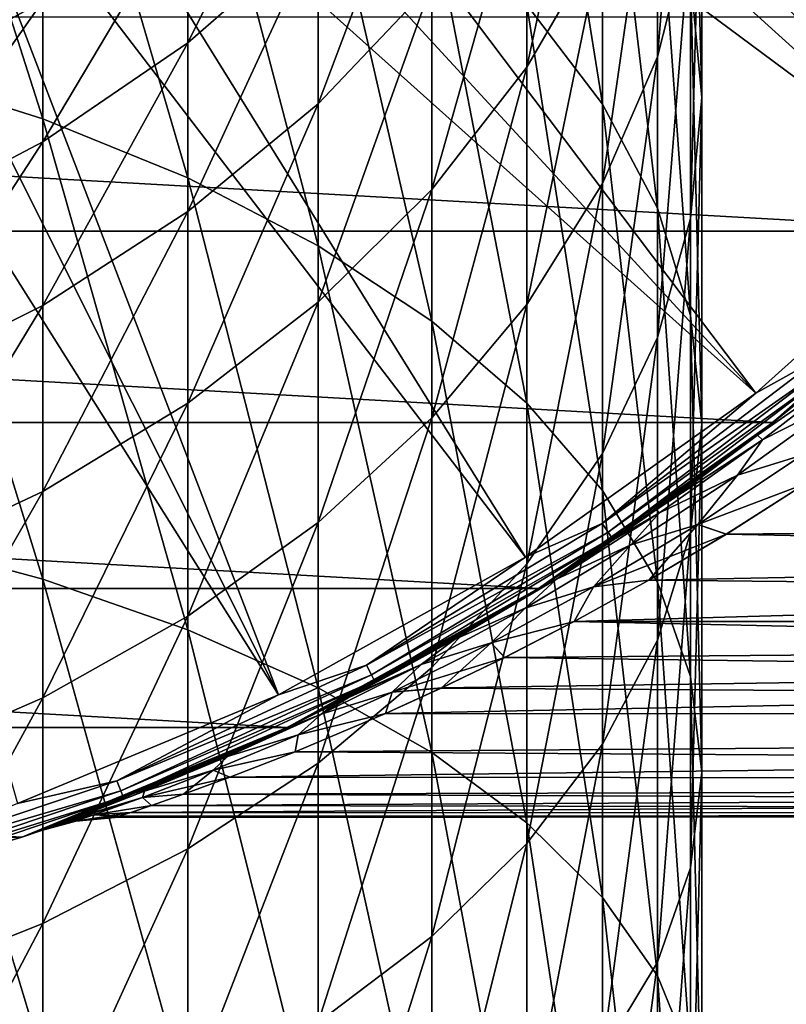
# Model space of a CAD drawing. Header units: metres. Extents: x -24 to 73, y -230 to 24.
# Tile 19 of 52: x 8 to 15, y -24 to -15. Entities that reach past the tile are written whole.
import ezdxf

# ---------------------------------------------------------------- set-up
doc = ezdxf.new("R2010")
doc.units = ezdxf.units.M
doc.layers.add('solid_SIDE_LEVER_10_541_032_SW0001', color=7, linetype='CONTINUOUS')

msp = doc.modelspace()

# ---------------------------------------------------------------- linework, layer by layer
at = {"layer": 'solid_SIDE_LEVER_10_541_032_SW0001'}
for points in [[(16.428753, -16.372509, 111.828827), (10.361411, -9.689532, 115.621635), (9.734344, -10.319324, 115.621635)], [(16.428753, -16.372509, 111.828827), (18.155056, -14.434572, 111.828827), (10.361411, -9.689532, 115.621635)], [(16.428753, -16.372509, 111.828827), (9.734344, -10.319324, 115.621635), (9.069071, -10.908613, 115.621635)], [(14.496749, -18.105448, 111.828827), (9.069071, -10.908613, 115.621635), (8.368203, -11.455089, 115.621635)], [(14.496749, -18.105448, 111.828827), (16.428753, -16.372509, 111.828827), (9.069071, -10.908613, 115.621635)], [(7.952907, -15.587172, 260.598511), (7.952907, -11.576892, 257.913391), (6.506124, -11.059708, 258.618713)], [(6.506124, -15.132041, 261.345367), (7.952907, -15.587172, 260.598511), (6.506124, -11.059708, 258.618713)], [(13.090227, -15.454433, 252.625397), (13.090227, -12.124815, 249.958008), (12.396384, -11.11045, 251.118942)], [(12.396384, -14.542804, 253.868622), (13.090227, -15.454433, 252.625397), (12.396384, -11.11045, 251.118942)], [(13.593185, -15.020057, 241.244385), (13.593185, -12.66292, 238.581436), (13.897924, -11.371826, 239.629456)], [(13.897924, -13.823073, 242.398727), (13.593185, -15.020057, 241.244385), (13.897924, -11.371826, 239.629456)], [(14.496749, -18.105448, 111.828827), (8.368203, -11.455089, 115.621635), (7.634492, -11.956606, 115.621635)], [(14, -15.391293, 246.219559), (14, -12.608378, 243.570145), (13.897924, -11.393682, 244.741562)], [(13.897924, -14.280957, 247.490326), (14, -15.391293, 246.219559), (13.897924, -11.393682, 244.741562)], [(9.283717, -16.129732, 259.708191), (9.283717, -12.193428, 257.072601), (7.952907, -11.576892, 257.913391)], [(7.952907, -15.587172, 260.598511), (9.283717, -16.129732, 259.708191), (7.952907, -11.576892, 257.913391)], [(12.396384, -15.113035, 236.592621), (12.396384, -13.152396, 233.954559), (13.090227, -11.87692, 234.820511)], [(13.090227, -13.916081, 237.564224), (12.396384, -15.113035, 236.592621), (13.090227, -11.87692, 234.820511)], [(12.383234, -19.611692, 111.828827), (7.634492, -11.956606, 115.621635), (6.870817, -12.411195, 115.621635)], [(12.383234, -19.611692, 111.828827), (14.496749, -18.105448, 111.828827), (7.634492, -11.956606, 115.621635)], [(10.479151, -16.751812, 258.687347), (10.479151, -12.900326, 256.108551), (9.283717, -12.193428, 257.072601)], [(9.283717, -16.129732, 259.708191), (10.479151, -16.751812, 258.687347), (9.283717, -12.193428, 257.072601)], [(13.593185, -16.408873, 251.323776), (13.593185, -13.186813, 248.742569), (13.090227, -12.124815, 249.958008)], [(13.090227, -15.454433, 252.625397), (13.593185, -16.408873, 251.323776), (13.090227, -12.124815, 249.958008)], [(10.114671, -20.872383, 111.828827), (6.870817, -12.411195, 115.621635), (6.080176, -12.817073, 115.621635)], [(10.114671, -20.872383, 111.828827), (12.383234, -19.611692, 111.828827), (6.870817, -12.411195, 115.621635)], [(9.283717, -14.889401, 229.215775), (9.283717, -13.558887, 226.585526), (10.479151, -12.470103, 227.079102)], [(10.479151, -13.846692, 229.80043), (9.283717, -14.889401, 229.215775), (10.479151, -12.470103, 227.079102)], [(13.897924, -16.501629, 244.948776), (13.897924, -13.823073, 242.398727), (14, -12.608378, 243.570145)], [(14, -15.391293, 246.219559), (13.897924, -16.501629, 244.948776), (14, -12.608378, 243.570145)], [(10.479151, -15.450416, 232.394394), (10.479151, -13.846692, 229.80043), (11.521774, -12.685901, 230.451279)], [(11.521774, -14.34938, 233.141907), (10.479151, -15.450416, 232.394394), (11.521774, -12.685901, 230.451279)], [(13.090227, -16.181871, 240.123962), (13.090227, -13.916081, 237.564224), (13.593185, -12.66292, 238.581436)], [(13.593185, -15.020057, 241.244385), (13.090227, -16.181871, 240.123962), (13.593185, -12.66292, 238.581436)], [(10.114671, -20.872383, 111.828827), (6.080176, -12.817073, 115.621635), (5.265671, -13.172646, 115.621635)], [(11.521774, -17.44434, 257.550934), (11.521774, -13.687276, 255.035355), (10.479151, -12.900326, 256.108551)], [(10.479151, -16.751812, 258.687347), (11.521774, -17.44434, 257.550934), (10.479151, -12.900326, 256.108551)], [(7.719465, -21.871737, 111.828827), (10.114671, -20.872383, 111.828827), (5.265671, -13.172646, 115.621635)], [(11.521774, -16.23633, 235.680817), (11.521774, -14.34938, 233.141907), (12.396384, -13.152396, 233.954559)], [(12.396384, -15.113035, 236.592621), (11.521774, -16.23633, 235.680817), (12.396384, -13.152396, 233.954559)], [(13.897924, -17.3922, 249.982758), (13.897924, -14.280957, 247.490326), (13.593185, -13.186813, 248.742569)], [(13.593185, -16.408873, 251.323776), (13.897924, -17.3922, 249.982758), (13.593185, -13.186813, 248.742569)], [(6.506124, -15.305078, 225.793945), (6.506124, -14.26496, 223.211639), (7.952907, -13.440475, 223.503479)], [(7.952907, -14.508494, 226.155045), (6.506124, -15.305078, 225.793945), (7.952907, -13.440475, 223.503479)], [(7.952907, -15.798823, 228.705856), (7.952907, -14.508494, 226.155045), (9.283717, -13.558887, 226.585526)], [(9.283717, -14.889401, 229.215775), (7.952907, -15.798823, 228.705856), (9.283717, -13.558887, 226.585526)], [(12.396384, -18.197218, 256.31546), (12.396384, -14.542804, 253.868622), (11.521774, -13.687276, 255.035355)], [(11.521774, -17.44434, 257.550934), (12.396384, -18.197218, 256.31546), (11.521774, -13.687276, 255.035355)], [(13.593185, -17.595772, 243.696548), (13.593185, -15.020057, 241.244385), (13.897924, -13.823073, 242.398727)], [(13.897924, -16.501629, 244.948776), (13.593185, -17.595772, 243.696548), (13.897924, -13.823073, 242.398727)], [(9.283717, -16.439447, 231.722916), (9.283717, -14.889401, 229.215775), (10.479151, -13.846692, 229.80043)], [(10.479151, -15.450416, 232.394394), (9.283717, -16.439447, 231.722916), (10.479151, -13.846692, 229.80043)], [(12.396384, -17.291576, 239.053802), (12.396384, -15.113035, 236.592621), (13.090227, -13.916081, 237.564224)], [(13.090227, -16.181871, 240.123962), (12.396384, -17.291576, 239.053802), (13.090227, -13.916081, 237.564224)], [(10.479151, -17.269581, 234.842102), (10.479151, -15.450416, 232.394394), (11.521774, -14.34938, 233.141907)], [(11.521774, -16.23633, 235.680817), (10.479151, -17.269581, 234.842102), (11.521774, -14.34938, 233.141907)], [(14, -18.390081, 248.621902), (14, -15.391293, 246.219559), (13.897924, -14.280957, 247.490326)], [(13.897924, -17.3922, 249.982758), (14, -18.390081, 248.621902), (13.897924, -14.280957, 247.490326)], [(6.506124, -16.561697, 228.278107), (6.506124, -15.305078, 225.793945), (7.952907, -14.508494, 226.155045)], [(7.952907, -15.798823, 228.705856), (6.506124, -16.561697, 228.278107), (7.952907, -14.508494, 226.155045)], [(13.090227, -18.999466, 254.998993), (13.090227, -15.454433, 252.625397), (12.396384, -14.542804, 253.868622)], [(12.396384, -18.197218, 256.31546), (13.090227, -18.999466, 254.998993), (12.396384, -14.542804, 253.868622)], [(16.616762, -16.617258), (-16.616758, -16.617262), (-18.37318, -14.651843)], [(18.37315, -14.65188), (16.616762, -16.617258), (-18.37318, -14.651843)], [(7.952907, -17.302055, 231.137283), (7.952907, -15.798823, 228.705856), (9.283717, -14.889401, 229.215775)], [(9.283717, -16.439447, 231.722916), (7.952907, -17.302055, 231.137283), (9.283717, -14.889401, 229.215775)], [(13.090227, -18.65777, 242.481094), (13.090227, -16.181871, 240.123962), (13.593185, -15.020057, 241.244385)], [(13.593185, -17.595772, 243.696548), (13.090227, -18.65777, 242.481094), (13.593185, -15.020057, 241.244385)], [(7.952907, -19.811895, 262.931732), (7.952907, -15.587172, 260.598511), (6.506124, -15.132041, 261.345367)], [(6.506124, -19.422138, 263.714691), (7.952907, -19.811895, 262.931732), (6.506124, -15.132041, 261.345367)], [(11.521774, -18.332991, 238.0495), (11.521774, -16.23633, 235.680817), (12.396384, -15.113035, 236.592621)], [(12.396384, -17.291576, 239.053802), (11.521774, -18.332991, 238.0495), (12.396384, -15.113035, 236.592621)], [(9.283717, -18.197725, 234.088699), (9.283717, -16.439447, 231.722916), (10.479151, -15.450416, 232.394394)], [(10.479151, -17.269581, 234.842102), (9.283717, -18.197725, 234.088699), (10.479151, -15.450416, 232.394394)], [(13.897924, -19.38796, 247.261047), (13.897924, -16.501629, 244.948776), (14, -15.391293, 246.219559)], [(14, -18.390081, 248.621902), (13.897924, -19.38796, 247.261047), (14, -15.391293, 246.219559)], [(13.593185, -19.839384, 253.620712), (13.593185, -16.408873, 251.323776), (13.090227, -15.454433, 252.625397)], [(13.090227, -18.999466, 254.998993), (13.593185, -19.839384, 253.620712), (13.090227, -15.454433, 252.625397)], [(9.283717, -20.276525, 261.998352), (9.283717, -16.129732, 259.708191), (7.952907, -15.587172, 260.598511)], [(7.952907, -19.811895, 262.931732), (9.283717, -20.276525, 261.998352), (7.952907, -15.587172, 260.598511)], [(6.506124, -18.025656, 230.646011), (6.506124, -16.561697, 228.278107), (7.952907, -15.798823, 228.705856)], [(7.952907, -17.302055, 231.137283), (6.506124, -18.025656, 230.646011), (7.952907, -15.798823, 228.705856)], [(10.479151, -20.809254, 260.928192), (10.479151, -16.751812, 258.687347), (9.283717, -16.129732, 259.708191)], [(9.283717, -20.276525, 261.998352), (10.479151, -20.809254, 260.928192), (9.283717, -16.129732, 259.708191)], [(10.479151, -19.290926, 237.125687), (10.479151, -17.269581, 234.842102), (11.521774, -16.23633, 235.680817)], [(11.521774, -18.332991, 238.0495), (10.479151, -19.290926, 237.125687), (11.521774, -16.23633, 235.680817)], [(12.396384, -19.672136, 241.32016), (12.396384, -17.291576, 239.053802), (13.090227, -16.181871, 240.123962)], [(13.090227, -18.65777, 242.481094), (12.396384, -19.672136, 241.32016), (13.090227, -16.181871, 240.123962)], [(7.952907, -19.007227, 233.43161), (7.952907, -17.302055, 231.137283), (9.283717, -16.439447, 231.722916)], [(9.283717, -18.197725, 234.088699), (7.952907, -19.007227, 233.43161), (9.283717, -16.439447, 231.722916)], [(13.897924, -20.704729, 252.200699), (13.897924, -17.3922, 249.982758), (13.593185, -16.408873, 251.323776)], [(13.593185, -19.839384, 253.620712), (13.897924, -20.704729, 252.200699), (13.593185, -16.408873, 251.323776)], [(15.096324, -17.772766, 111.753128), (16.428753, -16.372509, 111.828827), (14.496749, -18.105448, 111.828827)], [(13.593185, -20.371288, 245.920029), (13.593185, -17.595772, 243.696548), (13.897924, -16.501629, 244.948776)], [(13.897924, -19.38796, 247.261047), (13.593185, -20.371288, 245.920029), (13.897924, -16.501629, 244.948776)], [(16.616762, -16.617258), (14.652099, -18.372969), (-16.616758, -16.617262)], [(14.652099, -18.372969), (-14.65208, -18.372984), (-16.616758, -16.617262)], [(16.609646, -16.624371, 77.029976), (16.617014, -16.617006, 111.368011), (14.652015, -18.373035, 111.368011)], [(15.199831, -17.894625, 111.512177), (14.652015, -18.373035, 111.368011), (16.617014, -16.617006, 111.368011)], [(16.362354, -16.867821, 76.723709), (16.609646, -16.624371, 77.029976), (14.652015, -18.373035, 111.368011)], [(15.294434, -17.841814, 47.016182), (14.652099, -18.372969), (16.616762, -16.617258)], [(11.521774, -21.402309, 259.736816), (11.521774, -17.44434, 257.550934), (10.479151, -16.751812, 258.687347)], [(10.479151, -20.809254, 260.928192), (11.521774, -21.402309, 259.736816), (10.479151, -16.751812, 258.687347)], [(15.964864, -17.244509, 76.228546), (16.362354, -16.867821, 76.723709), (14.652015, -18.373035, 111.368011)], [(15.294702, -17.841583, 75.384163), (15.964864, -17.244509, 76.228546), (14.652015, -18.373035, 111.368011)], [(6.506124, -19.686283, 232.880402), (6.506124, -18.025656, 230.646011), (7.952907, -17.302055, 231.137283)], [(7.952907, -19.007227, 233.43161), (6.506124, -19.686283, 232.880402), (7.952907, -17.302055, 231.137283)], [(9.283717, -20.151415, 236.295853), (9.283717, -18.197725, 234.088699), (10.479151, -17.269581, 234.842102)], [(10.479151, -19.290926, 237.125687), (9.283717, -20.151415, 236.295853), (10.479151, -17.269581, 234.842102)], [(11.521774, -20.624077, 240.230667), (11.521774, -18.332991, 238.0495), (12.396384, -17.291576, 239.053802)], [(12.396384, -19.672136, 241.32016), (11.521774, -20.624077, 240.230667), (12.396384, -17.291576, 239.053802)], [(14, -21.582878, 250.759674), (14, -18.390081, 248.621902), (13.897924, -17.3922, 249.982758)], [(13.897924, -20.704729, 252.200699), (14, -21.582878, 250.759674), (13.897924, -17.3922, 249.982758)], [(12.396384, -22.047047, 258.44165), (12.396384, -18.197218, 256.31546), (11.521774, -17.44434, 257.550934)], [(11.521774, -21.402309, 259.736816), (12.396384, -22.047047, 258.44165), (11.521774, -17.44434, 257.550934)], [(13.090227, -21.325727, 244.618408), (13.090227, -18.65777, 242.481094), (13.593185, -17.595772, 243.696548)], [(13.593185, -20.371288, 245.920029), (13.090227, -21.325727, 244.618408), (13.593185, -17.595772, 243.696548)], [(13.086255, -19.300781, 111.753128), (15.096324, -17.772766, 111.753128), (14.496749, -18.105448, 111.828827)], [(15.1596, -17.847261, 111.644463), (15.096324, -17.772766, 111.753128), (13.086255, -19.300781, 111.753128)], [(15.431539, -17.745445, 75.193581), (14.603887, -18.411314, 74.499252), (14.511782, -18.489325, 74.195366)], [(15.431539, -17.745445, 75.193581), (14.511782, -18.489325, 74.195366), (15.49356, -17.808496, 74.677933)], [(14.511784, -18.489323, 48.204632), (14.603588, -18.411551, 47.901134), (15.431541, -17.745441, 47.206417)], [(14.511784, -18.489323, 48.204632), (15.431541, -17.745441, 47.206417), (15.493571, -17.808489, 47.722054)], [(15.431541, -17.745441, 47.206417), (14.603588, -18.411551, 47.901134), (15.294434, -17.841814, 47.016182)], [(15.431539, -17.745445, 75.193581), (15.294702, -17.841583, 75.384163), (14.603887, -18.411314, 74.499252)], [(13.141106, -19.381681, 111.644463), (15.1596, -17.847261, 111.644463), (13.086255, -19.300781, 111.753128)], [(13.141106, -19.381681, 111.644463), (15.199831, -17.894625, 111.512177), (15.1596, -17.847261, 111.644463)], [(14.511782, -18.489325, 74.195366), (14.55648, -18.534517, 73.66098), (15.49356, -17.808496, 74.677933)], [(14.511784, -18.489323, 48.204632), (15.493571, -17.808489, 47.722054), (14.556491, -18.53451, 48.739014)], [(15.49356, -17.808496, 74.677933), (14.55648, -18.534517, 73.66098), (15.303083, -18.152637, 73.881645)], [(14.556491, -18.53451, 48.739014), (15.493571, -17.808489, 47.722054), (15.303076, -18.152641, 48.518364)], [(15.294434, -17.841814, 47.016182), (14.603588, -18.411551, 47.901134), (14.652099, -18.372969)], [(14.603887, -18.411314, 74.499252), (15.294702, -17.841583, 75.384163), (14.652015, -18.373035, 111.368011)], [(13.141106, -19.381681, 111.644463), (13.17598, -19.433115, 111.512177), (15.199831, -17.894625, 111.512177)], [(15.199831, -17.894625, 111.512177), (13.17598, -19.433115, 111.512177), (14.652015, -18.373035, 111.368011)], [(13.086255, -19.300781, 111.753128), (14.496749, -18.105448, 111.828827), (12.383234, -19.611692, 111.828827)], [(14.327996, -18.856279, 49.590313), (15.303076, -18.152641, 48.518364), (14.922567, -18.67524, 49.506813)], [(14.556491, -18.53451, 48.739014), (15.303076, -18.152641, 48.518364), (14.327996, -18.856279, 49.590313)], [(15.303083, -18.152637, 73.881645), (14.328006, -18.856274, 72.8097), (14.922475, -18.675303, 72.893082)], [(14.55648, -18.534517, 73.66098), (14.328006, -18.856274, 72.8097), (15.303083, -18.152637, 73.881645)], [(7.952907, -20.901911, 235.572098), (7.952907, -19.007227, 233.43161), (9.283717, -18.197725, 234.088699)], [(9.283717, -20.151415, 236.295853), (7.952907, -20.901911, 235.572098), (9.283717, -18.197725, 234.088699)], [(13.090227, -22.734062, 257.061523), (13.090227, -18.999466, 254.998993), (12.396384, -18.197218, 256.31546)], [(12.396384, -22.047047, 258.44165), (13.090227, -22.734062, 257.061523), (12.396384, -18.197218, 256.31546)], [(10.479151, -21.499712, 239.228516), (10.479151, -19.290926, 237.125687), (11.521774, -18.332991, 238.0495)], [(11.521774, -20.624077, 240.230667), (10.479151, -21.499712, 239.228516), (11.521774, -18.332991, 238.0495)], [(14.652099, -18.372969), (12.50294, -19.897903), (-14.65208, -18.372984)], [(12.50294, -19.897903), (-12.50286, -19.897955), (-14.65208, -18.372984)], [(14.603887, -18.411314, 74.499252), (14.652015, -18.373035, 111.368011), (12.50276, -19.898016, 111.368011)], [(13.17598, -19.433115, 111.512177), (12.50276, -19.898016, 111.368011), (14.652015, -18.373035, 111.368011)], [(13.89975, -18.948534, 73.578911), (14.603887, -18.411314, 74.499252), (12.50276, -19.898016, 111.368011)], [(13.191507, -19.448242, 49.77002), (12.50294, -19.897903), (14.652099, -18.372969)], [(13.582322, -19.177343, 49.243111), (13.191507, -19.448242, 49.77002), (14.652099, -18.372969)], [(13.89921, -18.948931, 48.821804), (13.582322, -19.177343, 49.243111), (14.652099, -18.372969)], [(13.897924, -22.461027, 249.318649), (13.897924, -19.38796, 247.261047), (14, -18.390081, 248.621902)], [(14, -21.582878, 250.759674), (13.897924, -22.461027, 249.318649), (14, -18.390081, 248.621902)], [(14.603588, -18.411551, 47.901134), (13.89921, -18.948931, 48.821804), (14.652099, -18.372969)], [(14.511784, -18.489323, 48.204632), (13.89921, -18.948931, 48.821804), (14.603588, -18.411551, 47.901134)], [(14.511782, -18.489325, 74.195366), (14.603887, -18.411314, 74.499252), (13.89975, -18.948534, 73.578911)], [(14.511782, -18.489325, 74.195366), (13.89975, -18.948534, 73.578911), (13.58228, -19.177374, 73.156837)], [(14.511782, -18.489325, 74.195366), (13.58228, -19.177374, 73.156837), (14.55648, -18.534517, 73.66098)], [(14.511784, -18.489323, 48.204632), (13.582322, -19.177343, 49.243111), (13.89921, -18.948931, 48.821804)], [(14.511784, -18.489323, 48.204632), (14.556491, -18.53451, 48.739014), (13.582322, -19.177343, 49.243111)], [(14.55648, -18.534517, 73.66098), (13.58228, -19.177374, 73.156837), (13.6121, -19.202608, 72.604614)], [(13.612109, -19.202602, 49.79538), (13.582322, -19.177343, 49.243111), (14.556491, -18.53451, 48.739014)], [(14.55648, -18.534517, 73.66098), (13.6121, -19.202608, 72.604614), (14.328006, -18.856274, 72.8097)], [(13.612109, -19.202602, 49.79538), (14.556491, -18.53451, 48.739014), (14.327996, -18.856279, 49.590313)], [(12.396384, -22.237358, 243.375183), (12.396384, -19.672136, 241.32016), (13.090227, -18.65777, 242.481094)], [(13.090227, -21.325727, 244.618408), (12.396384, -22.237358, 243.375183), (13.090227, -18.65777, 242.481094)], [(14.95004, -18.936373, 72.398827), (14.922475, -18.675303, 72.893082), (13.963004, -19.309681, 71.81279)], [(14.328006, -18.856274, 72.8097), (13.963004, -19.309681, 71.81279), (14.922475, -18.675303, 72.893082)], [(14.949577, -18.936682, 50.001694), (13.963099, -19.309622, 50.587101), (14.922567, -18.67524, 49.506813)], [(14.327996, -18.856279, 49.590313), (14.922567, -18.67524, 49.506813), (13.963099, -19.309622, 50.587101)], [(13.350389, -19.497597, 50.703026), (14.327996, -18.856279, 49.590313), (13.963099, -19.309622, 50.587101)], [(13.612109, -19.202602, 49.79538), (14.327996, -18.856279, 49.590313), (13.350389, -19.497597, 50.703026)], [(14.328006, -18.856274, 72.8097), (13.350403, -19.497589, 71.696991), (13.963004, -19.309681, 71.81279)], [(13.6121, -19.202608, 72.604614), (13.350403, -19.497589, 71.696991), (14.328006, -18.856274, 72.8097)], [(13.58228, -19.177374, 73.156837), (13.89975, -18.948534, 73.578911), (12.50276, -19.898016, 111.368011)], [(14.22619, -19.399338, 71.57621), (14.95004, -18.936373, 72.398827), (13.963004, -19.309681, 71.81279)], [(14.949577, -18.936682, 50.001694), (14.225691, -19.399647, 50.824368), (13.963099, -19.309622, 50.587101)], [(52.700001, -19.052555, 50.199993), (14.225691, -19.399647, 50.824368), (14.949577, -18.936682, 50.001694)], [(52.700001, -19.052567, 72.199989), (14.95004, -18.936373, 72.398827), (14.22619, -19.399338, 71.57621)], [(6.506124, -21.531467, 234.964981), (6.506124, -19.686283, 232.880402), (7.952907, -19.007227, 233.43161)], [(7.952907, -20.901911, 235.572098), (6.506124, -21.531467, 234.964981), (7.952907, -19.007227, 233.43161)], [(52.700001, -19.052567, 72.199989), (13.51434, -19.822401, 70.743187), (12.830697, -20.200478, 69.914398)], [(52.700001, -20.20076, 69.913742), (52.700001, -19.052567, 72.199989), (12.830697, -20.200478, 69.914398)], [(13.593185, -23.453341, 255.616608), (13.593185, -19.839384, 253.620712), (13.090227, -18.999466, 254.998993)], [(13.090227, -22.734062, 257.061523), (13.593185, -23.453341, 255.616608), (13.090227, -18.999466, 254.998993)], [(52.700001, -19.052567, 72.199989), (14.22619, -19.399338, 71.57621), (13.51434, -19.822401, 70.743187)], [(52.700001, -19.052555, 50.199993), (52.700001, -20.200752, 52.486237), (14.225691, -19.399647, 50.824368)], [(13.19258, -19.447515, 72.631447), (13.58228, -19.177374, 73.156837), (12.50276, -19.898016, 111.368011)], [(13.6121, -19.202608, 72.604614), (13.19258, -19.447515, 72.631447), (12.667434, -19.813425, 71.50666)], [(13.6121, -19.202608, 72.604614), (12.667434, -19.813425, 71.50666), (13.350403, -19.497589, 71.696991)], [(12.667438, -19.813423, 50.893333), (13.191507, -19.448242, 49.77002), (13.612109, -19.202602, 49.79538)], [(12.667438, -19.813423, 50.893333), (13.612109, -19.202602, 49.79538), (13.350389, -19.497597, 50.703026)], [(13.612109, -19.202602, 49.79538), (13.191507, -19.448242, 49.77002), (13.582322, -19.177343, 49.243111)], [(13.6121, -19.202608, 72.604614), (13.58228, -19.177374, 73.156837), (13.19258, -19.447515, 72.631447)], [(9.283717, -22.286272, 238.328308), (9.283717, -20.151415, 236.295853), (10.479151, -19.290926, 237.125687)], [(10.479151, -21.499712, 239.228516), (9.283717, -22.286272, 238.328308), (10.479151, -19.290926, 237.125687)], [(10.922761, -20.602512, 111.753128), (13.086255, -19.300781, 111.753128), (12.383234, -19.611692, 111.828827)], [(13.141106, -19.381681, 111.644463), (13.086255, -19.300781, 111.753128), (10.922761, -20.602512, 111.753128)], [(14.22619, -19.399338, 71.57621), (13.963004, -19.309681, 71.81279), (13.008263, -19.883545, 70.694145)], [(13.350403, -19.497589, 71.696991), (13.008263, -19.883545, 70.694145), (13.963004, -19.309681, 71.81279)], [(13.513854, -19.82268, 51.657394), (13.008355, -19.883492, 51.705738), (13.963099, -19.309622, 50.587101)], [(13.350389, -19.497597, 50.703026), (13.963099, -19.309622, 50.587101), (13.008355, -19.883492, 51.705738)], [(14.225691, -19.399647, 50.824368), (13.513854, -19.82268, 51.657394), (13.963099, -19.309622, 50.587101)], [(7.952907, -24.220263, 264.896027), (7.952907, -19.811895, 262.931732), (6.506124, -19.422138, 263.714691)], [(6.506124, -23.89872, 265.709412), (7.952907, -24.220263, 264.896027), (6.506124, -19.422138, 263.714691)], [(10.968544, -20.688868, 111.644463), (13.141106, -19.381681, 111.644463), (10.922761, -20.602512, 111.753128)], [(10.968544, -20.688868, 111.644463), (13.17598, -19.433115, 111.512177), (13.141106, -19.381681, 111.644463)], [(13.51434, -19.822401, 70.743187), (14.22619, -19.399338, 71.57621), (13.008263, -19.883545, 70.694145)], [(52.700001, -20.200752, 52.486237), (13.513854, -19.82268, 51.657394), (14.225691, -19.399647, 50.824368)], [(13.593185, -23.32637, 247.898636), (13.593185, -20.371288, 245.920029), (13.897924, -19.38796, 247.261047)], [(13.897924, -22.461027, 249.318649), (13.593185, -23.32637, 247.898636), (13.897924, -19.38796, 247.261047)], [(10.968544, -20.688868, 111.644463), (10.997652, -20.743773, 111.512177), (13.17598, -19.433115, 111.512177)], [(13.17598, -19.433115, 111.512177), (10.997652, -20.743773, 111.512177), (12.50276, -19.898016, 111.368011)], [(12.379203, -20.077198, 51.859573), (13.350389, -19.497597, 50.703026), (13.008355, -19.883492, 51.705738)], [(12.667438, -19.813423, 50.893333), (13.350389, -19.497597, 50.703026), (12.379203, -20.077198, 51.859573)], [(13.350403, -19.497589, 71.696991), (12.37922, -20.077188, 70.540451), (13.008263, -19.883545, 70.694145)], [(12.667434, -19.813425, 71.50666), (12.37922, -20.077188, 70.540451), (13.350403, -19.497589, 71.696991)], [(13.191507, -19.448242, 49.77002), (12.494136, -19.903431, 50.733234), (12.50294, -19.897903)], [(12.667438, -19.813423, 50.893333), (12.494136, -19.903431, 50.733234), (13.191507, -19.448242, 49.77002)], [(12.495843, -19.902359, 71.669174), (13.19258, -19.447515, 72.631447), (12.50276, -19.898016, 111.368011)], [(12.667434, -19.813425, 71.50666), (13.19258, -19.447515, 72.631447), (12.495843, -19.902359, 71.669174)], [(10.922761, -20.602512, 111.753128), (12.383234, -19.611692, 111.828827), (10.114671, -20.872383, 111.828827)], [(11.521774, -23.092886, 242.20845), (11.521774, -20.624077, 240.230667), (12.396384, -19.672136, 241.32016)], [(12.396384, -22.237358, 243.375183), (11.521774, -23.092886, 242.20845), (12.396384, -19.672136, 241.32016)], [(9.283717, -24.603575, 263.926422), (9.283717, -20.276525, 261.998352), (7.952907, -19.811895, 262.931732)], [(7.952907, -24.220263, 264.896027), (9.283717, -24.603575, 263.926422), (7.952907, -19.811895, 262.931732)], [(11.731063, -20.367277, 52.037128), (12.494136, -19.903431, 50.733234), (12.667438, -19.813423, 50.893333)], [(11.731063, -20.367277, 52.037128), (12.667438, -19.813423, 50.893333), (12.379203, -20.077198, 51.859573)], [(12.667434, -19.813425, 71.50666), (11.825873, -20.307602, 70.708824), (11.731067, -20.367275, 70.362869)], [(12.667434, -19.813425, 71.50666), (11.731067, -20.367275, 70.362869), (12.37922, -20.077188, 70.540451)], [(12.667434, -19.813425, 71.50666), (12.495843, -19.902359, 71.669174), (11.825873, -20.307602, 70.708824)], [(13.513854, -19.82268, 51.657394), (12.829836, -20.200937, 52.486668), (13.008355, -19.883492, 51.705738)], [(52.700001, -20.200752, 52.486237), (12.829836, -20.200937, 52.486668), (13.513854, -19.82268, 51.657394)], [(12.830697, -20.200478, 69.914398), (13.51434, -19.822401, 70.743187), (13.008263, -19.883545, 70.694145)], [(13.897924, -24.194389, 254.12796), (13.897924, -20.704729, 252.200699), (13.593185, -19.839384, 253.620712)], [(13.593185, -23.453341, 255.616608), (13.897924, -24.194389, 254.12796), (13.593185, -19.839384, 253.620712)], [(12.50294, -19.897903), (10.195939, -21.172928), (-12.50286, -19.897955)], [(10.195939, -21.172928), (-10.195825, -21.172983), (-12.50286, -19.897955)], [(10.62985, -20.958443, 53.532089), (10.195939, -21.172928), (12.50294, -19.897903)], [(12.495843, -19.902359, 71.669174), (12.50276, -19.898016, 111.368011), (10.196275, -21.172766, 111.368011)], [(10.997652, -20.743773, 111.512177), (10.196275, -21.172766, 111.368011), (12.50276, -19.898016, 111.368011)], [(11.825873, -20.307602, 70.708824), (12.495843, -19.902359, 71.669174), (10.196275, -21.172766, 111.368011)], [(10.80921, -20.866505, 53.242538), (10.62985, -20.958443, 53.532089), (12.50294, -19.897903)], [(11.197742, -20.660604, 52.633156), (10.80921, -20.866505, 53.242538), (12.50294, -19.897903)], [(11.823874, -20.308767, 51.694107), (11.197742, -20.660604, 52.633156), (12.50294, -19.897903)], [(11.731063, -20.367277, 52.037128), (11.823874, -20.308767, 51.694107), (12.494136, -19.903431, 50.733234)], [(12.494136, -19.903431, 50.733234), (11.823874, -20.308767, 51.694107), (12.50294, -19.897903)], [(12.830697, -20.200478, 69.914398), (13.008263, -19.883545, 70.694145), (12.068597, -20.397192, 69.53347)], [(12.37922, -20.077188, 70.540451), (12.068597, -20.397192, 69.53347), (13.008263, -19.883545, 70.694145)], [(12.829836, -20.200937, 52.486668), (12.06869, -20.397144, 52.866413), (13.008355, -19.883492, 51.705738)], [(12.379203, -20.077198, 51.859573), (13.008355, -19.883492, 51.705738), (12.06869, -20.397144, 52.866413)], [(11.426015, -20.595108, 53.065582), (12.379203, -20.077198, 51.859573), (12.06869, -20.397144, 52.866413)], [(11.731063, -20.367277, 52.037128), (12.379203, -20.077198, 51.859573), (11.426015, -20.595108, 53.065582)], [(12.37922, -20.077188, 70.540451), (11.426046, -20.595093, 69.33445), (12.068597, -20.397192, 69.53347)], [(11.731067, -20.367275, 70.362869), (11.426046, -20.595093, 69.33445), (12.37922, -20.077188, 70.540451)], [(7.952907, -22.97229, 237.543167), (7.952907, -20.901911, 235.572098), (9.283717, -20.151415, 236.295853)], [(9.283717, -22.286272, 238.328308), (7.952907, -22.97229, 237.543167), (9.283717, -20.151415, 236.295853)], [(52.700001, -20.20076, 69.913742), (11.611753, -20.810911, 68.334846), (11.098089, -21.045116, 67.611168)], [(52.700001, -21.075773, 67.509659), (52.700001, -20.20076, 69.913742), (11.098089, -21.045116, 67.611168)], [(52.700001, -20.20076, 69.913742), (12.19171, -20.530291, 69.106148), (11.611753, -20.810911, 68.334846)], [(12.19171, -20.530291, 69.106148), (12.830697, -20.200478, 69.914398), (12.068597, -20.397192, 69.53347)], [(12.829836, -20.200937, 52.486668), (12.190387, -20.530951, 53.295567), (12.06869, -20.397144, 52.866413)], [(52.700001, -21.075768, 54.89032), (12.190387, -20.530951, 53.295567), (12.829836, -20.200937, 52.486668)], [(52.700001, -20.20076, 69.913742), (12.830697, -20.200478, 69.914398), (12.19171, -20.530291, 69.106148)], [(52.700001, -20.200752, 52.486237), (52.700001, -21.075768, 54.89032), (12.829836, -20.200937, 52.486668)], [(10.479151, -25.043064, 262.814728), (10.479151, -20.809254, 260.928192), (9.283717, -20.276525, 261.998352)], [(9.283717, -24.603575, 263.926422), (10.479151, -25.043064, 262.814728), (9.283717, -20.276525, 261.998352)], [(11.199597, -20.659599, 69.769707), (11.825873, -20.307602, 70.708824), (10.196275, -21.172766, 111.368011)], [(11.731063, -20.367277, 52.037128), (11.197742, -20.660604, 52.633156), (11.823874, -20.308767, 51.694107)], [(11.731067, -20.367275, 70.362869), (11.825873, -20.307602, 70.708824), (11.199597, -20.659599, 69.769707)], [(11.731067, -20.367275, 70.362869), (11.199597, -20.659599, 69.769707), (10.809191, -20.866514, 69.15744)], [(11.731067, -20.367275, 70.362869), (10.809191, -20.866514, 69.15744), (11.426046, -20.595093, 69.33445)], [(11.731063, -20.367277, 52.037128), (10.80921, -20.866505, 53.242538), (11.197742, -20.660604, 52.633156)], [(11.731063, -20.367277, 52.037128), (11.426015, -20.595108, 53.065582), (10.80921, -20.866505, 53.242538)], [(12.19171, -20.530291, 69.106148), (12.068597, -20.397192, 69.53347), (11.158059, -20.850161, 68.32457)], [(11.426046, -20.595093, 69.33445), (11.158059, -20.850161, 68.32457), (12.068597, -20.397192, 69.53347)], [(11.610285, -20.811602, 54.067169), (11.158143, -20.850122, 54.075314), (12.06869, -20.397144, 52.866413)], [(11.426015, -20.595108, 53.065582), (12.06869, -20.397144, 52.866413), (11.158143, -20.850122, 54.075314)], [(12.190387, -20.530951, 53.295567), (11.610285, -20.811602, 54.067169), (12.06869, -20.397144, 52.866413)], [(13.090227, -24.16629, 246.52034), (13.090227, -21.325727, 244.618408), (13.593185, -20.371288, 245.920029)], [(13.593185, -23.32637, 247.898636), (13.090227, -24.16629, 246.52034), (13.593185, -20.371288, 245.920029)], [(10.507066, -21.050346, 54.330257), (10.80921, -20.866505, 53.242538), (11.426015, -20.595108, 53.065582)], [(10.507066, -21.050346, 54.330257), (11.426015, -20.595108, 53.065582), (11.158143, -20.850122, 54.075314)], [(11.426046, -20.595093, 69.33445), (10.631652, -20.957527, 68.870865), (10.507104, -21.050329, 68.069794)], [(11.426046, -20.595093, 69.33445), (10.507104, -21.050329, 68.069794), (11.158059, -20.850161, 68.32457)], [(11.426046, -20.595093, 69.33445), (10.809191, -20.866514, 69.15744), (10.631652, -20.957527, 68.870865)], [(11.611753, -20.810911, 68.334846), (12.19171, -20.530291, 69.106148), (11.158059, -20.850161, 68.32457)], [(52.700001, -21.075768, 54.89032), (11.610285, -20.811602, 54.067169), (12.190387, -20.530951, 53.295567)], [(8.631207, -21.662699, 111.753128), (10.922761, -20.602512, 111.753128), (10.114671, -20.872383, 111.828827)], [(10.968544, -20.688868, 111.644463), (10.922761, -20.602512, 111.753128), (8.631207, -21.662699, 111.753128)], [(8.667386, -21.753498, 111.644463), (10.968544, -20.688868, 111.644463), (8.631207, -21.662699, 111.753128)], [(8.667386, -21.753498, 111.644463), (10.997652, -20.743773, 111.512177), (10.968544, -20.688868, 111.644463)], [(10.809191, -20.866514, 69.15744), (11.199597, -20.659599, 69.769707), (10.196275, -21.172766, 111.368011)], [(10.479151, -23.879835, 241.135254), (10.479151, -21.499712, 239.228516), (11.521774, -20.624077, 240.230667)], [(11.521774, -23.092886, 242.20845), (10.479151, -23.879835, 241.135254), (11.521774, -20.624077, 240.230667)], [(8.667386, -21.753498, 111.644463), (8.690387, -21.811226, 111.512177), (10.997652, -20.743773, 111.512177)], [(10.997652, -20.743773, 111.512177), (8.690387, -21.811226, 111.512177), (10.196275, -21.172766, 111.368011)], [(14, -24.946405, 252.617264), (14, -21.582878, 250.759674), (13.897924, -20.704729, 252.200699)], [(13.897924, -24.194389, 254.12796), (14, -24.946405, 252.617264), (13.897924, -20.704729, 252.200699)], [(8.631207, -21.662699, 111.753128), (10.114671, -20.872383, 111.828827), (7.719465, -21.871737, 111.828827)], [(10.631652, -20.957527, 68.870865), (10.809191, -20.866514, 69.15744), (10.196275, -21.172766, 111.368011)], [(11.098089, -21.045116, 67.611168), (11.158059, -20.850161, 68.32457), (10.297022, -21.240704, 67.057983)], [(10.507104, -21.050329, 68.069794), (10.297022, -21.240704, 67.057983), (11.158059, -20.850161, 68.32457)], [(11.096943, -21.045626, 54.790504), (10.29709, -21.240673, 55.341896), (11.158143, -20.850122, 54.075314)], [(10.507066, -21.050346, 54.330257), (11.158143, -20.850122, 54.075314), (10.29709, -21.240673, 55.341896)], [(11.521774, -25.532326, 261.577118), (11.521774, -21.402309, 259.736816), (10.479151, -20.809254, 260.928192)], [(10.479151, -25.043064, 262.814728), (11.521774, -25.532326, 261.577118), (10.479151, -20.809254, 260.928192)], [(10.507066, -21.050346, 54.330257), (10.62985, -20.958443, 53.532089), (10.80921, -20.866505, 53.242538)], [(11.610285, -20.811602, 54.067169), (11.096943, -21.045626, 54.790504), (11.158143, -20.850122, 54.075314)], [(52.700001, -21.075768, 54.89032), (11.096943, -21.045626, 54.790504), (11.610285, -20.811602, 54.067169)], [(11.098089, -21.045116, 67.611168), (11.611753, -20.810911, 68.334846), (11.158059, -20.850161, 68.32457)], [(6.506124, -23.547758, 236.884537), (6.506124, -21.531467, 234.964981), (7.952907, -20.901911, 235.572098)], [(7.952907, -22.97229, 237.543167), (6.506124, -23.547758, 236.884537), (7.952907, -20.901911, 235.572098)], [(10.62985, -20.958443, 53.532089), (10.128428, -21.205305, 54.377846), (10.195939, -21.172928)], [(10.507066, -21.050346, 54.330257), (10.128428, -21.205305, 54.377846), (10.62985, -20.958443, 53.532089)], [(10.130401, -21.204363, 68.025597), (10.631652, -20.957527, 68.870865), (10.196275, -21.172766, 111.368011)], [(10.507104, -21.050329, 68.069794), (10.631652, -20.957527, 68.870865), (10.130401, -21.204363, 68.025597)], [(9.646872, -21.440081, 55.667591), (10.128428, -21.205305, 54.377846), (10.507066, -21.050346, 54.330257)], [(9.646872, -21.440081, 55.667591), (10.507066, -21.050346, 54.330257), (10.29709, -21.240673, 55.341896)], [(10.507104, -21.050329, 68.069794), (9.696856, -21.406097, 67.238785), (9.646903, -21.440065, 66.732475)], [(10.507104, -21.050329, 68.069794), (9.646903, -21.440065, 66.732475), (10.297022, -21.240704, 67.057983)], [(10.507104, -21.050329, 68.069794), (10.130401, -21.204363, 68.025597), (9.696856, -21.406097, 67.238785)], [(11.096943, -21.045626, 54.790504), (10.268499, -21.396015, 56.080379), (10.29709, -21.240673, 55.341896)], [(52.700001, -21.075768, 54.89032), (10.268499, -21.396015, 56.080379), (11.096943, -21.045626, 54.790504)], [(10.269116, -21.395767, 66.320656), (11.098089, -21.045116, 67.611168), (10.297022, -21.240704, 67.057983)], [(52.700001, -21.075773, 67.509659), (11.098089, -21.045116, 67.611168), (10.269116, -21.395767, 66.320656)], [(52.700001, -21.075773, 67.509659), (10.269116, -21.395767, 66.320656), (9.668869, -21.629475, 65.220673)], [(52.700001, -21.665773, 65.020248), (52.700001, -21.075773, 67.509659), (9.668869, -21.629475, 65.220673)], [(52.700001, -21.075768, 54.89032), (52.700001, -21.66577, 57.37973), (10.268499, -21.396015, 56.080379)], [(10.195939, -21.172928), (7.761629, -22.181229), (-10.195825, -21.172983)], [(7.761629, -22.181229), (-7.761521, -22.181267), (-10.195825, -21.172983)], [(10.130401, -21.204363, 68.025597), (10.196275, -21.172766, 111.368011), (7.761566, -22.181255, 111.368011)], [(8.690387, -21.811226, 111.512177), (7.761566, -22.181255, 111.368011), (10.196275, -21.172766, 111.368011)], [(9.696856, -21.406097, 67.238785), (10.130401, -21.204363, 68.025597), (7.761566, -22.181255, 111.368011)], [(7.941008, -22.117649, 61.199417), (7.761629, -22.181229), (10.195939, -21.172928)], [(7.985751, -22.101534, 60.284088), (7.941008, -22.117649, 61.199417), (10.195939, -21.172928)], [(8.124781, -22.050804, 59.335632), (7.985751, -22.101534, 60.284088), (10.195939, -21.172928)], [(8.281163, -21.992552, 58.65089), (8.124781, -22.050804, 59.335632), (10.195939, -21.172928)], [(8.37366, -21.9575, 58.317257), (8.281163, -21.992552, 58.65089), (10.195939, -21.172928)], [(8.760058, -21.806223, 57.18681), (8.37366, -21.9575, 58.317257), (10.195939, -21.172928)], [(9.326794, -21.569908, 55.891815), (8.760058, -21.806223, 57.18681), (10.195939, -21.172928)], [(9.695135, -21.406876, 55.164452), (9.326794, -21.569908, 55.891815), (10.195939, -21.172928)], [(9.646872, -21.440081, 55.667591), (9.695135, -21.406876, 55.164452), (10.128428, -21.205305, 54.377846)], [(10.128428, -21.205305, 54.377846), (9.695135, -21.406876, 55.164452), (10.195939, -21.172928)], [(10.269116, -21.395767, 66.320656), (10.297022, -21.240704, 67.057983), (9.51673, -21.5648, 65.720551)], [(9.646903, -21.440065, 66.732475), (9.51673, -21.5648, 65.720551), (10.297022, -21.240704, 67.057983)], [(10.268499, -21.396015, 56.080379), (9.51681, -21.56477, 56.67931), (10.29709, -21.240673, 55.341896)], [(9.646872, -21.440081, 55.667591), (10.29709, -21.240673, 55.341896), (9.51681, -21.56477, 56.67931)], [(9.327919, -21.569422, 66.510498), (9.696856, -21.406097, 67.238785), (7.761566, -22.181255, 111.368011)], [(9.646872, -21.440081, 55.667591), (9.326794, -21.569908, 55.891815), (9.695135, -21.406876, 55.164452)], [(9.646903, -21.440065, 66.732475), (9.696856, -21.406097, 67.238785), (9.327919, -21.569422, 66.510498)], [(9.668869, -21.629475, 65.220673), (10.269116, -21.395767, 66.320656), (9.51673, -21.5648, 65.720551)], [(10.268499, -21.396015, 56.080379), (9.668132, -21.629753, 57.180824), (9.51681, -21.56477, 56.67931)], [(52.700001, -21.66577, 57.37973), (9.668132, -21.629753, 57.180824), (10.268499, -21.396015, 56.080379)], [(12.396384, -26.064222, 260.231659), (12.396384, -22.047047, 258.44165), (11.521774, -21.402309, 259.736816)], [(11.521774, -25.532326, 261.577118), (12.396384, -26.064222, 260.231659), (11.521774, -21.402309, 259.736816)], [(12.396384, -24.968538, 245.203873), (12.396384, -22.237358, 243.375183), (13.090227, -21.325727, 244.618408)], [(13.090227, -24.16629, 246.52034), (12.396384, -24.968538, 245.203873), (13.090227, -21.325727, 244.618408)], [(8.884522, -21.75803, 57.096729), (9.326794, -21.569908, 55.891815), (9.646872, -21.440081, 55.667591)], [(8.884522, -21.75803, 57.096729), (9.646872, -21.440081, 55.667591), (9.51681, -21.56477, 56.67931)], [(9.646903, -21.440065, 66.732475), (9.327919, -21.569422, 66.510498), (8.884561, -21.758017, 65.303337)], [(9.646903, -21.440065, 66.732475), (8.884561, -21.758017, 65.303337), (9.51673, -21.5648, 65.720551)], [(9.283717, -24.586733, 240.171219), (9.283717, -22.286272, 238.328308), (10.479151, -21.499712, 239.228516)], [(10.479151, -23.879835, 241.135254), (9.283717, -24.586733, 240.171219), (10.479151, -21.499712, 239.228516)], [(8.759976, -21.806257, 65.212967), (9.327919, -21.569422, 66.510498), (7.761566, -22.181255, 111.368011)], [(8.884561, -21.758017, 65.303337), (9.327919, -21.569422, 66.510498), (8.759976, -21.806257, 65.212967)], [(8.884522, -21.75803, 57.096729), (8.760058, -21.806223, 57.18681), (9.326794, -21.569908, 55.891815)], [(9.668869, -21.629475, 65.220673), (9.51673, -21.5648, 65.720551), (8.866255, -21.814491, 64.297432)], [(8.884561, -21.758017, 65.303337), (8.866255, -21.814491, 64.297432), (9.51673, -21.5648, 65.720551)], [(9.243076, -21.785368, 58.13443), (8.866317, -21.814468, 58.102406), (9.51681, -21.56477, 56.67931)], [(8.884522, -21.75803, 57.096729), (9.51681, -21.56477, 56.67931), (8.866317, -21.814468, 58.102406)], [(9.668132, -21.629753, 57.180824), (9.243076, -21.785368, 58.13443), (9.51681, -21.56477, 56.67931)], [(13.897924, -25.698421, 251.106583), (13.897924, -22.461027, 249.318649), (14, -21.582878, 250.759674)], [(14, -24.946405, 252.617264), (13.897924, -25.698421, 251.106583), (14, -21.582878, 250.759674)], [(6.238461, -22.468908, 111.753128), (8.631207, -21.662699, 111.753128), (7.719465, -21.871737, 111.828827)], [(8.667386, -21.753498, 111.644463), (8.631207, -21.662699, 111.753128), (6.238461, -22.468908, 111.753128)], [(52.700001, -21.665773, 65.020248), (8.950438, -21.887808, 63.418983), (8.75935, -21.952654, 62.642548)], [(52.700001, -21.96278, 62.479176), (52.700001, -21.665773, 65.020248), (8.75935, -21.952654, 62.642548)], [(9.243778, -21.785118, 64.267349), (9.668869, -21.629475, 65.220673), (8.866255, -21.814491, 64.297432)], [(52.700001, -21.665773, 65.020248), (9.243778, -21.785118, 64.267349), (8.950438, -21.887808, 63.418983)], [(52.700001, -21.66577, 57.37973), (9.243076, -21.785368, 58.13443), (9.668132, -21.629753, 57.180824)], [(52.700001, -21.66577, 57.37973), (52.700001, -21.962778, 59.920803), (9.243076, -21.785368, 58.13443)], [(52.700001, -21.665773, 65.020248), (9.668869, -21.629475, 65.220673), (9.243778, -21.785118, 64.267349)], [(6.26461, -22.563087, 111.644463), (8.667386, -21.753498, 111.644463), (6.238461, -22.468908, 111.753128)], [(6.26461, -22.563087, 111.644463), (8.690387, -21.811226, 111.512177), (8.667386, -21.753498, 111.644463)], [(8.884522, -21.75803, 57.096729), (8.281163, -21.992552, 58.65089), (8.37366, -21.9575, 58.317257)], [(8.884522, -21.75803, 57.096729), (8.866317, -21.814468, 58.102406), (8.281163, -21.992552, 58.65089)], [(8.884561, -21.758017, 65.303337), (8.373352, -21.957617, 64.081688), (8.281176, -21.992546, 63.749153)], [(8.884561, -21.758017, 65.303337), (8.281176, -21.992546, 63.749153), (8.866255, -21.814491, 64.297432)], [(8.884561, -21.758017, 65.303337), (8.759976, -21.806257, 65.212967), (8.373352, -21.957617, 64.081688)], [(8.884522, -21.75803, 57.096729), (8.37366, -21.9575, 58.317257), (8.760058, -21.806223, 57.18681)], [(6.26461, -22.563087, 111.644463), (6.281235, -22.622965, 111.512177), (8.690387, -21.811226, 111.512177)], [(8.690387, -21.811226, 111.512177), (6.281235, -22.622965, 111.512177), (7.761566, -22.181255, 111.368011)], [(8.373352, -21.957617, 64.081688), (8.759976, -21.806257, 65.212967), (7.761566, -22.181255, 111.368011)], [(8.866255, -21.814491, 64.297432), (8.281176, -21.992546, 63.749153), (8.124534, -22.050894, 63.063126)], [(8.866255, -21.814491, 64.297432), (8.124534, -22.050894, 63.063126), (8.418131, -21.976185, 62.78228)], [(8.418177, -21.976171, 59.617538), (8.281163, -21.992552, 58.65089), (8.866317, -21.814468, 58.102406)], [(8.950438, -21.887808, 63.418983), (8.866255, -21.814491, 64.297432), (8.418131, -21.976185, 62.78228)], [(8.949944, -21.887978, 58.982689), (8.418177, -21.976171, 59.617538), (8.866317, -21.814468, 58.102406)], [(8.950438, -21.887808, 63.418983), (9.243778, -21.785118, 64.267349), (8.866255, -21.814491, 64.297432)], [(9.243076, -21.785368, 58.13443), (8.949944, -21.887978, 58.982689), (8.866317, -21.814468, 58.102406)], [(52.700001, -21.962778, 59.920803), (8.949944, -21.887978, 58.982689), (9.243076, -21.785368, 58.13443)], [(8.281176, -21.992546, 63.749153), (8.373352, -21.957617, 64.081688), (7.761566, -22.181255, 111.368011)], [(8.75935, -21.952654, 62.642548), (8.418131, -21.976185, 62.78228), (8.255181, -22.032972, 61.199902)], [(8.651658, -21.98851, 61.910942), (8.75935, -21.952654, 62.642548), (8.255181, -22.032972, 61.199902)], [(8.75935, -21.952654, 62.642548), (8.950438, -21.887808, 63.418983), (8.418131, -21.976185, 62.78228)], [(8.949944, -21.887978, 58.982689), (8.759057, -21.952753, 59.758945), (8.418177, -21.976171, 59.617538)], [(8.759057, -21.952753, 59.758945), (8.651519, -21.988556, 60.490509), (8.418177, -21.976171, 59.617538)], [(52.700001, -21.962778, 59.920803), (8.651519, -21.988556, 60.490509), (8.759057, -21.952753, 59.758945)], [(52.700001, -21.96278, 62.479176), (8.75935, -21.952654, 62.642548), (8.651658, -21.98851, 61.910942)], [(52.700001, -21.962778, 59.920803), (8.759057, -21.952753, 59.758945), (8.949944, -21.887978, 58.982689)], [(8.124534, -22.050894, 63.063126), (8.281176, -21.992546, 63.749153), (7.761566, -22.181255, 111.368011)], [(8.255181, -22.032972, 61.199902), (7.985625, -22.10158, 62.114712), (7.941008, -22.117649, 61.199417)], [(8.255181, -22.032972, 61.199902), (7.941008, -22.117649, 61.199417), (7.985751, -22.101534, 60.284088)], [(8.418131, -21.976185, 62.78228), (8.124534, -22.050894, 63.063126), (7.985625, -22.10158, 62.114712)], [(8.418131, -21.976185, 62.78228), (7.985625, -22.10158, 62.114712), (8.255181, -22.032972, 61.199902)], [(8.418177, -21.976171, 59.617538), (7.985751, -22.101534, 60.284088), (8.124781, -22.050804, 59.335632)], [(8.255181, -22.032972, 61.199902), (7.985751, -22.101534, 60.284088), (8.418177, -21.976171, 59.617538)], [(8.418177, -21.976171, 59.617538), (8.124781, -22.050804, 59.335632), (8.281163, -21.992552, 58.65089)], [(8.651519, -21.988556, 60.490509), (8.255181, -22.032972, 61.199902), (8.418177, -21.976171, 59.617538)], [(8.616847, -22, 61.200726), (8.651658, -21.98851, 61.910942), (8.255181, -22.032972, 61.199902)], [(8.651519, -21.988556, 60.490509), (8.616847, -22, 61.200726), (8.255181, -22.032972, 61.199902)], [(52.700001, -21.96278, 62.479176), (8.651658, -21.98851, 61.910942), (8.616847, -22, 61.200726)], [(52.700001, -21.96278, 62.479176), (8.616847, -22, 61.200726), (8.651519, -21.988556, 60.490509)], [(52.700001, -21.962778, 59.920803), (52.700001, -21.96278, 62.479176), (8.651519, -21.988556, 60.490509)], [(13.090227, -26.630999, 258.797943), (13.090227, -22.734062, 257.061523), (12.396384, -22.047047, 258.44165)], [(12.396384, -26.064222, 260.231659), (13.090227, -26.630999, 258.797943), (12.396384, -22.047047, 258.44165)], [(7.985625, -22.10158, 62.114712), (8.124534, -22.050894, 63.063126), (7.761566, -22.181255, 111.368011)], [(7.941008, -22.117649, 61.199417), (7.985625, -22.10158, 62.114712), (7.761566, -22.181255, 111.368011)], [(7.941008, -22.117649, 61.199417), (7.761566, -22.181255, 111.368011), (7.761629, -22.181229)], [(7.761629, -22.181229), (5.229664, -22.910707), (-7.761521, -22.181267)], [(7.761566, -22.181255, 111.368011), (5.229251, -22.910805, 111.368011), (5.229664, -22.910707)], [(6.281235, -22.622965, 111.512177), (5.229251, -22.910805, 111.368011), (7.761566, -22.181255, 111.368011)], [(7.761566, -22.181255, 111.368011), (5.229664, -22.910707), (7.761629, -22.181229)], [(7.952907, -25.20327, 239.330414), (7.952907, -22.97229, 237.543167), (9.283717, -22.286272, 238.328308)], [(9.283717, -24.586733, 240.171219), (7.952907, -25.20327, 239.330414), (9.283717, -22.286272, 238.328308)], [(11.521774, -25.721415, 243.968414), (11.521774, -23.092886, 242.20845), (12.396384, -22.237358, 243.375183)], [(12.396384, -24.968538, 245.203873), (11.521774, -25.721415, 243.968414), (12.396384, -22.237358, 243.375183)], [(13.593185, -26.439472, 249.61792), (13.593185, -23.32637, 247.898636), (13.897924, -22.461027, 249.318649)], [(13.897924, -25.698421, 251.106583), (13.593185, -26.439472, 249.61792), (13.897924, -22.461027, 249.318649)], [(13.593185, -27.22439, 257.296936), (13.593185, -23.453341, 255.616608), (13.090227, -22.734062, 257.061523)], [(13.090227, -26.630999, 258.797943), (13.593185, -27.22439, 257.296936), (13.090227, -22.734062, 257.061523)], [(6.506124, -25.720453, 238.625107), (6.506124, -23.547758, 236.884537), (7.952907, -22.97229, 237.543167)], [(7.952907, -25.20327, 239.330414), (6.506124, -25.720453, 238.625107), (7.952907, -22.97229, 237.543167)], [(10.479151, -26.413942, 242.831985), (10.479151, -23.879835, 241.135254), (11.521774, -23.092886, 242.20845)], [(11.521774, -25.721415, 243.968414), (10.479151, -26.413942, 242.831985), (11.521774, -23.092886, 242.20845)], [(13.090227, -27.158749, 248.173004), (13.090227, -24.16629, 246.52034), (13.593185, -23.32637, 247.898636)], [(13.593185, -26.439472, 249.61792), (13.090227, -27.158749, 248.173004), (13.593185, -23.32637, 247.898636)], [(13.897924, -27.835743, 255.750488), (13.897924, -24.194389, 254.12796), (13.593185, -23.453341, 255.616608)], [(13.593185, -27.22439, 257.296936), (13.897924, -27.835743, 255.750488), (13.593185, -23.453341, 255.616608)]]:
    msp.add_3dface(points, dxfattribs=at)

doc.saveas('drawing.dxf')
